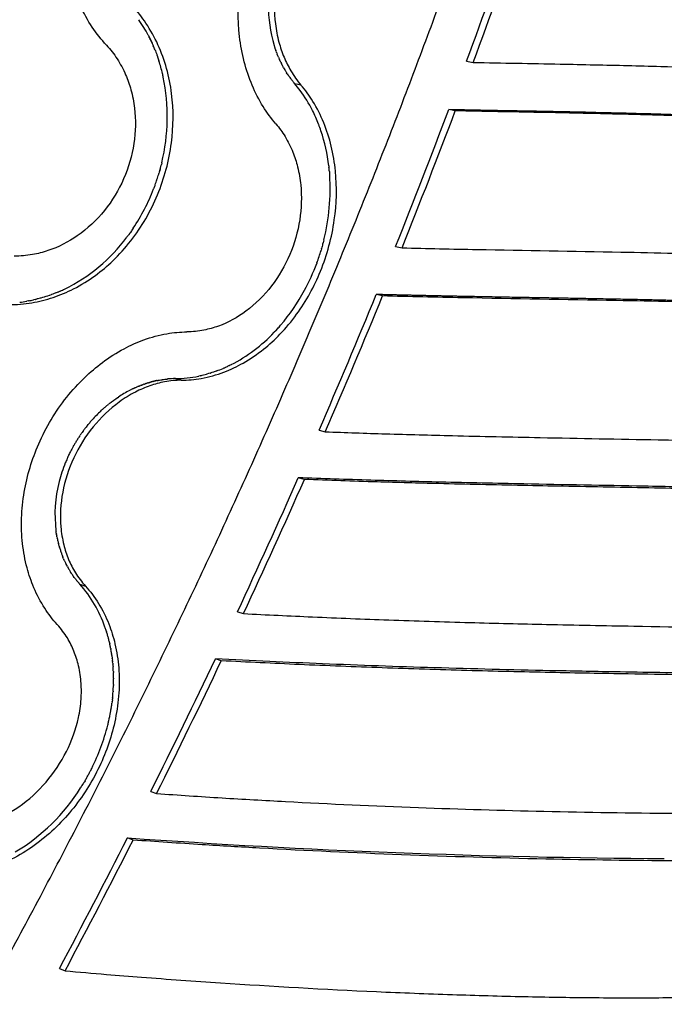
# Model space of a CAD drawing. Header units: millimetres. Extents: x 696 to 1161, y -96 to 347.
# Tile 33 of 55: x 1066 to 1117, y -14 to 64. Entities that reach past the tile are written whole.
import ezdxf

# ---------------------------------------------------------------- set-up
doc = ezdxf.new("R2010")
doc.units = ezdxf.units.MM
doc.header["$MEASUREMENT"] = 0
doc.layers.add('Crea2D$visibili$tangenti', color=7, linetype='Continuous', true_color=0x000000)

msp = doc.modelspace()

# ---------------------------------------------------------------- linework, layer by layer
at = {"layer": 'Crea2D$visibili$tangenti'}
for p, q in [((1076.214, 62.612), (1076.224, 62.593)), ((1076.224, 62.593), (1076.298, 62.45)), ((1076.299, 62.446), (1076.373, 62.298)), ((1076.379, 62.287), (1076.446, 62.149)), ((1076.446, 62.149), (1076.459, 62.122)), ((1076.459, 62.122), (1076.516, 61.998)), ((1076.516, 61.998), (1076.536, 61.955)), ((1076.536, 61.955), (1076.584, 61.846)), ((1076.584, 61.846), (1076.61, 61.788)), ((1086.183, 61.813), (1086.225, 61.681)), ((1086.233, 61.655), (1086.225, 61.681)), ((1086.233, 61.655), (1086.254, 61.593)), ((1076.752, 61.448), (1076.778, 61.383)), ((1076.778, 61.383), (1076.819, 61.276)), ((1076.819, 61.277), (1076.839, 61.226)), ((1076.839, 61.226), (1076.884, 61.104)), ((1076.884, 61.104), (1076.897, 61.068)), ((1076.897, 61.068), (1076.947, 60.93)), ((1076.947, 60.93), (1076.954, 60.909)), ((1076.954, 60.909), (1077.007, 60.754)), ((1086.271, 61.541), (1086.254, 61.593)), ((1086.271, 61.541), (1086.284, 61.506)), ((1086.311, 61.428), (1086.284, 61.506)), ((1086.351, 61.316), (1086.314, 61.419)), ((1086.351, 61.316), (1086.379, 61.243)), ((1086.393, 61.205), (1086.379, 61.243)), ((1086.393, 61.205), (1086.413, 61.154)), ((1086.437, 61.095), (1086.413, 61.154)), ((1086.436, 61.095), (1086.448, 61.065)), ((1086.481, 60.986), (1086.449, 61.065)), ((1086.522, 60.889), (1086.485, 60.977)), ((1086.522, 60.889), (1086.559, 60.802)), ((1077.009, 60.749), (1077.062, 60.588)), ((1086.574, 60.77), (1086.559, 60.802)), ((1086.574, 60.77), (1086.598, 60.715)), ((1086.622, 60.663), (1086.598, 60.715)), ((1086.622, 60.663), (1086.638, 60.629)), ((1086.671, 60.558), (1086.638, 60.629)), ((1086.671, 60.558), (1086.678, 60.544)), ((1086.719, 60.459), (1086.678, 60.544)), ((1086.719, 60.459), (1086.761, 60.374)), ((1086.774, 60.35), (1086.761, 60.374)), ((1086.774, 60.35), (1086.804, 60.291)), ((1086.827, 60.248), (1086.804, 60.291)), ((1086.827, 60.247), (1086.848, 60.208)), ((1086.881, 60.146), (1086.848, 60.208)), ((1086.881, 60.146), (1086.892, 60.125)), ((1086.936, 60.046), (1086.892, 60.125)), ((1101.432, 60.558), (1101.957, 60.466)), ((1086.936, 60.046), (1086.983, 59.963)), ((1086.993, 59.947), (1086.983, 59.963)), ((1086.993, 59.947), (1087.03, 59.882)), ((1087.05, 59.849), (1087.03, 59.882)), ((1087.05, 59.849), (1087.078, 59.803)), ((1087.109, 59.752), (1087.078, 59.803)), ((1087.109, 59.752), (1087.126, 59.724)), ((1087.169, 59.656), (1087.126, 59.724)), ((1087.226, 59.568), (1087.176, 59.645)), ((1087.226, 59.568), (1087.277, 59.491)), ((1087.292, 59.468), (1087.277, 59.491)), ((1087.292, 59.468), (1087.328, 59.415)), ((1087.355, 59.376), (1087.328, 59.415)), ((1087.355, 59.376), (1087.381, 59.339)), ((1087.419, 59.285), (1087.381, 59.339)), ((1087.419, 59.285), (1087.434, 59.265)), ((1087.551, 59.107), (1087.598, 59.046)), ((1087.618, 59.019), (1087.598, 59.046)), ((1087.618, 59.019), (1087.654, 58.975)), ((1087.687, 58.933), (1087.654, 58.975)), ((1087.687, 58.933), (1087.711, 58.904)), ((1087.756, 58.849), (1087.711, 58.904)), ((1087.756, 58.849), (1087.768, 58.834)), ((1087.826, 58.765), (1087.768, 58.834)), ((1088.313, 58.67), (1087.826, 58.765)), ((1100.529, 56.626), (1100.008, 56.724)), ((1089.71, 55.559), (1089.717, 55.539)), ((1077.25, 52.369), (1077.223, 52.261)), ((1077.283, 52.507), (1077.253, 52.384)), ((1090.512, 52.274), (1090.529, 52.128)), ((1077.088, 51.771), (1077.054, 51.652)), ((1077.124, 51.895), (1077.089, 51.773)), ((1077.158, 52.017), (1077.131, 51.92)), ((1090.558, 51.835), (1090.569, 51.712)), ((1090.569, 51.712), (1090.571, 51.688)), ((1090.571, 51.688), (1090.582, 51.541)), ((1076.751, 50.738), (1076.705, 50.611)), ((1076.697, 50.592), (1076.645, 50.455)), ((1074.679, 46.827), (1074.648, 46.785)), ((1074.765, 46.948), (1074.679, 46.827)), ((1074.799, 46.994), (1074.765, 46.948)), ((1074.881, 47.112), (1074.799, 46.994)), ((1074.916, 47.163), (1074.881, 47.112)), ((1075.032, 47.334), (1074.916, 47.163)), ((1074.557, 46.662), (1074.528, 46.623)), ((1074.648, 46.785), (1074.557, 46.662)), ((1090.103, 46.299), (1090.072, 46.179)), ((1090.133, 46.42), (1090.105, 46.305)), ((1089.941, 45.702), (1089.906, 45.583)), ((1089.975, 45.821), (1089.944, 45.714)), ((1090.027, 46.009), (1089.986, 45.861)), ((1095.807, 45.889), (1096.314, 45.776)), ((1089.577, 44.596), (1089.56, 44.548)), ((1068.724, 42.134), (1068.663, 42.111)), ((1068.899, 42.203), (1068.723, 42.134)), ((1068.932, 42.216), (1068.899, 42.203)), ((1069.066, 42.272), (1068.932, 42.216)), ((1069.199, 42.329), (1069.073, 42.275)), ((1069.247, 42.35), (1069.199, 42.329)), ((1066.736, 41.571), (1066.596, 41.547)), ((1066.762, 41.576), (1066.736, 41.571)), ((1067.154, 41.657), (1067.122, 41.65)), ((1067.293, 41.689), (1067.154, 41.657)), ((1067.431, 41.723), (1067.302, 41.691)), ((1067.481, 41.736), (1067.431, 41.723)), ((1067.66, 41.784), (1067.481, 41.736)), ((1067.708, 41.797), (1067.66, 41.784)), ((1067.839, 41.834), (1067.708, 41.797)), ((1067.983, 41.878), (1067.845, 41.836)), ((1068.017, 41.888), (1067.983, 41.878)), ((1068.119, 41.921), (1068.017, 41.888)), ((1068.238, 41.96), (1068.119, 41.921)), ((1068.371, 42.005), (1068.238, 41.96)), ((1068.392, 42.012), (1068.371, 42.005)), ((1068.528, 42.061), (1068.392, 42.012)), ((1068.548, 42.068), (1068.528, 42.061)), ((1068.663, 42.111), (1068.548, 42.068)), ((1094.77, 41.962), (1094.267, 42.08)), ((1086.312, 39.212), (1086.193, 39.087)), ((1086.437, 39.348), (1086.316, 39.217)), ((1081.249, 35.892), (1081.133, 35.855)), ((1081.286, 35.903), (1081.249, 35.892)), ((1081.378, 35.934), (1081.286, 35.904)), ((1081.437, 35.955), (1081.378, 35.934)), ((1081.589, 36.008), (1081.437, 35.955)), ((1081.635, 36.025), (1081.589, 36.008)), ((1082.19, 36.247), (1082.145, 36.227)), ((1082.522, 36.397), (1082.488, 36.381)), ((1082.636, 36.452), (1082.522, 36.397)), ((1082.771, 36.519), (1082.647, 36.457)), ((1076.283, 35.101), (1076.242, 35.089)), ((1076.283, 35.101), (1076.349, 35.12)), ((1076.388, 35.131), (1076.349, 35.12)), ((1076.388, 35.131), (1076.455, 35.15)), ((1076.492, 35.16), (1076.455, 35.15)), ((1076.492, 35.16), (1076.562, 35.178)), ((1076.596, 35.187), (1076.562, 35.178)), ((1076.596, 35.187), (1076.669, 35.205)), ((1076.701, 35.213), (1076.669, 35.205)), ((1076.701, 35.213), (1076.775, 35.23)), ((1076.805, 35.237), (1076.775, 35.23)), ((1076.805, 35.237), (1076.882, 35.254)), ((1076.91, 35.26), (1076.882, 35.254)), ((1076.91, 35.26), (1076.989, 35.276)), ((1077.014, 35.281), (1076.989, 35.276)), ((1077.014, 35.281), (1077.096, 35.296)), ((1077.119, 35.301), (1077.096, 35.296)), ((1077.119, 35.3), (1077.202, 35.315)), ((1077.223, 35.319), (1077.202, 35.315)), ((1077.223, 35.319), (1077.309, 35.332)), ((1077.328, 35.335), (1077.309, 35.332)), ((1077.328, 35.335), (1077.415, 35.348)), ((1077.432, 35.351), (1077.415, 35.348)), ((1077.432, 35.351), (1077.522, 35.362)), ((1077.537, 35.364), (1077.522, 35.362)), ((1077.537, 35.364), (1077.628, 35.375)), ((1077.641, 35.376), (1077.734, 35.386)), ((1078.368, 35.419), (1078.83, 35.29)), ((1080.339, 35.644), (1080.215, 35.617)), ((1080.368, 35.65), (1080.339, 35.644)), ((1080.861, 35.774), (1080.828, 35.765)), ((1080.981, 35.809), (1080.861, 35.774)), ((1081.12, 35.851), (1080.991, 35.812)), ((1074.749, 34.48), (1074.771, 34.492)), ((1074.849, 34.531), (1074.771, 34.492)), ((1074.849, 34.531), (1074.874, 34.544)), ((1074.949, 34.581), (1074.874, 34.544)), ((1074.949, 34.581), (1074.978, 34.595)), ((1075.05, 34.629), (1074.978, 34.595)), ((1075.05, 34.629), (1075.082, 34.644)), ((1075.151, 34.676), (1075.082, 34.644)), ((1075.151, 34.676), (1075.187, 34.692)), ((1075.253, 34.722), (1075.186, 34.692)), ((1075.253, 34.722), (1075.291, 34.738)), ((1075.355, 34.766), (1075.291, 34.739)), ((1075.355, 34.766), (1075.396, 34.783)), ((1075.457, 34.809), (1075.396, 34.784)), ((1075.457, 34.809), (1075.501, 34.827)), ((1075.56, 34.85), (1075.501, 34.827)), ((1075.56, 34.85), (1075.607, 34.869)), ((1075.662, 34.891), (1075.606, 34.869)), ((1075.662, 34.89), (1075.712, 34.909)), ((1075.765, 34.929), (1075.712, 34.909)), ((1075.765, 34.929), (1075.818, 34.948)), ((1075.869, 34.966), (1075.818, 34.948)), ((1075.869, 34.966), (1075.924, 34.986)), ((1075.972, 35.002), (1075.924, 34.986)), ((1075.972, 35.002), (1076.03, 35.022)), ((1076.076, 35.037), (1076.03, 35.022)), ((1076.076, 35.037), (1076.136, 35.056)), ((1076.179, 35.07), (1076.136, 35.056)), ((1076.179, 35.07), (1076.242, 35.089)), ((1073.212, 33.494), (1073.271, 33.539)), ((1073.304, 33.564), (1073.271, 33.539)), ((1073.304, 33.564), (1073.367, 33.612)), ((1073.396, 33.634), (1073.367, 33.612)), ((1073.396, 33.634), (1073.464, 33.684)), ((1073.489, 33.702), (1073.464, 33.684)), ((1073.489, 33.702), (1073.562, 33.754)), ((1073.583, 33.769), (1073.562, 33.754)), ((1073.583, 33.769), (1073.66, 33.823)), ((1073.677, 33.835), (1073.66, 33.823)), ((1073.677, 33.835), (1073.759, 33.891)), ((1073.772, 33.9), (1073.858, 33.957)), ((1072.459, 32.85), (1072.522, 32.909)), ((1072.588, 32.969), (1072.522, 32.909)), ((1072.588, 32.969), (1072.614, 32.992)), ((1072.675, 33.047), (1072.614, 32.992)), ((1072.675, 33.047), (1072.705, 33.074)), ((1072.763, 33.124), (1072.705, 33.074)), ((1072.763, 33.124), (1072.798, 33.155)), ((1072.851, 33.2), (1072.798, 33.155)), ((1072.851, 33.2), (1072.891, 33.234)), ((1072.94, 33.275), (1072.891, 33.234)), ((1072.94, 33.275), (1072.985, 33.312)), ((1073.03, 33.349), (1072.985, 33.312)), ((1073.03, 33.349), (1073.08, 33.389)), ((1073.121, 33.422), (1073.08, 33.389)), ((1073.121, 33.422), (1073.175, 33.465)), ((1073.212, 33.494), (1073.175, 33.465)), ((1071.733, 32.103), (1071.675, 32.037)), ((1071.733, 32.103), (1071.775, 32.151)), ((1071.084, 31.301), (1071.024, 31.219)), ((1071.084, 31.301), (1071.128, 31.36)), ((1071.161, 31.404), (1071.128, 31.36)), ((1071.4, 31.709), (1071.342, 31.637)), ((1071.4, 31.709), (1071.451, 31.772)), ((1071.481, 31.809), (1071.451, 31.772)), ((1089.749, 31.336), (1090.238, 31.204)), ((1070.507, 30.442), (1070.443, 30.337)), ((1070.507, 30.442), (1070.535, 30.488)), ((1070.575, 30.552), (1070.535, 30.488)), ((1070.786, 30.878), (1070.725, 30.785)), ((1070.786, 30.878), (1070.823, 30.932)), ((1070.859, 30.985), (1070.823, 30.932)), ((1070.065, 29.65), (1070.018, 29.559)), ((1070.31, 30.107), (1070.267, 30.03)), ((1069.84, 29.185), (1069.791, 29.076)), ((1069.84, 29.185), (1069.857, 29.222)), ((1088.584, 27.427), (1088.1, 27.564)), ((1068.908, 23.368), (1068.916, 23.314)), ((1068.935, 23.183), (1068.916, 23.314)), ((1068.935, 23.183), (1068.948, 23.101)), ((1068.96, 23.03), (1068.948, 23.101)), ((1068.96, 23.03), (1068.966, 22.994)), ((1068.988, 22.879), (1068.967, 22.994)), ((1068.988, 22.879), (1069.006, 22.783)), ((1069.018, 22.728), (1069.006, 22.783)), ((1069.018, 22.728), (1069.028, 22.678)), ((1069.086, 22.429), (1069.101, 22.367)), ((1069.123, 22.282), (1069.101, 22.367)), ((1069.123, 22.282), (1069.128, 22.264)), ((1069.163, 22.136), (1069.128, 22.264)), ((1069.163, 22.136), (1069.185, 22.06)), ((1069.205, 21.992), (1069.185, 22.06)), ((1069.205, 21.992), (1069.215, 21.959)), ((1069.298, 21.706), (1069.314, 21.66)), ((1069.399, 21.427), (1069.423, 21.366)), ((1069.453, 21.29), (1069.423, 21.366)), ((1069.453, 21.29), (1069.462, 21.27)), ((1069.51, 21.154), (1069.462, 21.27)), ((1069.51, 21.154), (1069.543, 21.079)), ((1069.569, 21.02), (1069.543, 21.079)), ((1069.569, 21.02), (1069.585, 20.985)), ((1069.694, 20.757), (1069.719, 20.706)), ((1069.759, 20.629), (1069.719, 20.706)), ((1069.759, 20.629), (1069.766, 20.615)), ((1069.827, 20.502), (1069.766, 20.615)), ((1069.827, 20.502), (1069.863, 20.436)), ((1069.897, 20.377), (1069.863, 20.436)), ((1069.897, 20.377), (1069.914, 20.347)), ((1070.043, 20.132), (1070.071, 20.087)), ((1070.119, 20.013), (1070.071, 20.087)), ((1070.197, 19.895), (1070.126, 20.002)), ((1070.197, 19.895), (1070.239, 19.835)), ((1070.277, 19.78), (1070.239, 19.835)), ((1070.277, 19.78), (1070.297, 19.753)), ((1070.359, 19.667), (1070.297, 19.753)), ((1070.359, 19.667), (1070.416, 19.592)), ((1070.443, 19.556), (1070.416, 19.592)), ((1070.443, 19.556), (1070.477, 19.513)), ((1070.529, 19.447), (1070.477, 19.513)), ((1070.529, 19.447), (1070.539, 19.434)), ((1070.617, 19.34), (1070.539, 19.434)), ((1070.617, 19.34), (1070.666, 19.281)), ((1070.706, 19.235), (1070.666, 19.281)), ((1070.706, 19.235), (1070.732, 19.207)), ((1070.798, 19.133), (1070.732, 19.207)), ((1070.798, 19.133), (1071.24, 18.981)), ((1083.288, 16.954), (1083.759, 16.802)), ((1072.892, 15.438), (1072.884, 15.462)), ((1072.892, 15.438), (1072.92, 15.349)), ((1072.939, 15.285), (1072.92, 15.349)), ((1073.028, 14.977), (1073.02, 15.007)), ((1073.028, 14.977), (1073.051, 14.892)), ((1073.07, 14.822), (1073.051, 14.892)), ((1073.146, 14.507), (1073.138, 14.545)), ((1073.146, 14.507), (1073.164, 14.428)), ((1073.182, 14.348), (1073.164, 14.428)), ((1073.246, 14.028), (1073.237, 14.075)), ((1073.246, 14.028), (1073.26, 13.956)), ((1073.275, 13.867), (1073.259, 13.956)), ((1073.328, 13.541), (1073.319, 13.598)), ((1073.328, 13.541), (1073.337, 13.478)), ((1073.351, 13.377), (1073.337, 13.478)), ((1073.351, 13.377), (1073.369, 13.236)), ((1073.372, 13.212), (1073.369, 13.236)), ((1073.372, 13.212), (1073.383, 13.115)), ((1073.39, 13.047), (1073.383, 13.115)), ((1073.39, 13.047), (1073.396, 12.993)), ((1073.407, 12.88), (1073.396, 12.993)), ((1073.407, 12.88), (1073.419, 12.749)), ((1073.422, 12.713), (1073.419, 12.749)), ((1073.422, 12.713), (1073.429, 12.626)), ((1073.434, 12.546), (1073.429, 12.626)), ((1082.001, 13.067), (1081.534, 13.224)), ((1073.453, 12.209), (1073.451, 12.257)), ((1073.453, 12.209), (1073.457, 12.131)), ((1073.46, 12.039), (1073.457, 12.131)), ((1073.466, 11.699), (1073.466, 11.754)), ((1073.466, 11.699), (1073.467, 11.628)), ((1073.454, 11.013), (1073.458, 11.121)), ((1073.46, 11.185), (1073.458, 11.121)), ((1073.46, 11.185), (1073.462, 11.248)), ((1073.466, 11.528), (1073.467, 11.628)), ((1073.392, 10.149), (1073.381, 10.04)), ((1073.392, 10.149), (1073.4, 10.228)), ((1073.423, 10.495), (1073.432, 10.611)), ((1073.436, 10.668), (1073.432, 10.611)), ((1073.436, 10.668), (1073.44, 10.739)), ((1073.33, 9.628), (1073.342, 9.715)), ((1073.353, 9.802), (1073.342, 9.715)), ((1073.353, 9.802), (1073.358, 9.843)), ((1073.373, 9.975), (1073.358, 9.843)), ((1073.373, 9.975), (1073.381, 10.04)), ((1073.176, 8.708), (1073.197, 8.818)), ((1073.245, 9.081), (1073.266, 9.202)), ((1073.276, 9.268), (1073.266, 9.202)), ((1073.276, 9.268), (1073.286, 9.331)), ((1073.009, 7.964), (1073.031, 8.05)), ((1073.097, 8.335), (1073.119, 8.434)), ((1071.427, 3.945), (1071.471, 4.024)), ((1071.691, 4.444), (1071.739, 4.538)), ((1071.056, 3.305), (1071.026, 3.256)), ((1071.056, 3.305), (1071.092, 3.363)), ((1071.132, 3.431), (1071.092, 3.363)), ((1071.208, 3.559), (1071.156, 3.471)), ((1071.208, 3.559), (1071.282, 3.687)), ((1076.422, 2.722), (1076.876, 2.55)), ((1075.018, -1.136), (1074.568, -0.96)), ((1069.187, -11.3), (1069.625, -11.492))]:
    msp.add_line(p, q, dxfattribs=at)
for centre, radius, start, end in [((595.769, 246.225), 538.672, 339.83803, 341.06851), ((596.39, 246.444), 538.69, 339.80339, 341.03579), ((1097.03, 65.006), 11.307, 163.22927, 196.40227), ((1066.036, 57.243), 11.507, 27.81463, 35.02435), ((1065.607, 57.007), 11.997, 26.96082, 26.98004), ((1065.521, 56.964), 12.093, 26.11077, 26.17354), ((1065.138, 56.791), 12.513, 21.85158, 23.53622), ((1095.238, 64.602), 9.475, 199.57262, 199.63035), ((1094.944, 64.489), 9.16, 202.4882, 202.54872), ((1064.647, 56.607), 13.037, 18.52595, 18.55125), ((1064.27, 56.489), 13.432, 13.288, 17.76634), ((1062.32, 56.173), 15.406, 346.23315, 11.66505), ((1063.902, 56.398), 13.812, 12.07774, 13.30454), ((1094.045, 64.023), 8.146, 212.42124, 212.5105), ((1093.738, 63.812), 7.773, 215.80426, 217.25747), ((1080.258, 52.286), 9.963, 36.71136, 40.5653), ((1079.582, 51.804), 10.793, 26.6852, 36.6218), ((1078.562, 51.276), 11.942, 21.01751, 26.74867), ((583.478, 250.778), 551.779, 338.20261, 339.40936), ((582.947, 251.443), 553.032, 338.16779, 339.37374), ((1077.92, 51.022), 12.632, 18.62497, 20.94988), ((1077.733, 50.957), 12.83, 18.56885, 18.63429), ((1076.686, 50.646), 13.922, 6.71262, 18.40888), ((1061.441, 56.308), 16.292, 344.72831, 345.61794), ((1061.455, 56.305), 16.278, 346.00813, 346.06298), ((1061.421, 56.314), 16.313, 341.64722, 343.28276), ((1061.428, 56.312), 16.306, 343.28463, 343.39434), ((1061.429, 56.311), 16.304, 343.82959, 343.83899), ((1061.432, 56.31), 16.301, 344.28365, 344.37436), ((1073.975, 50.417), 16.646, 346.10376, 3.80419), ((1075.457, 50.465), 15.163, 5.1837, 6.29494), ((1075.172, 50.441), 15.449, 4.0111, 4.08377), ((1061.457, 56.302), 16.274, 340.00799, 340.15985), ((1061.437, 56.309), 16.296, 340.15974, 341.6146), ((1061.435, 56.309), 16.298, 341.61541, 341.64812), ((1061.77, 56.168), 15.934, 326.3334, 338.95779), ((1061.483, 56.292), 16.247, 338.91182, 338.94335), ((1061.47, 56.297), 16.261, 339.46021, 339.53303), ((1063.603, 54.71), 13.592, 296.1602, 323.49256), ((1073.419, 50.517), 17.209, 344.81385, 344.98845), ((1073.41, 50.52), 17.219, 344.9854, 345.32064), ((1073.418, 50.517), 17.21, 345.32387, 345.40092), ((1073.419, 50.517), 17.209, 345.81334, 345.83365), ((1073.479, 50.499), 17.146, 339.86359, 343.28176), ((1073.438, 50.512), 17.189, 343.28182, 343.33767), ((1073.43, 50.514), 17.198, 343.75056, 343.79289), ((1073.424, 50.516), 17.204, 344.16331, 344.30355), ((1073.839, 50.359), 16.76, 331.69175, 339.7123), ((1064.484, 53.16), 11.813, 292.82173, 292.85995), ((1064.414, 53.317), 11.985, 293.78147, 295.59655), ((1064.377, 53.397), 12.073, 295.58882, 295.60779), ((1074.882, 49.774), 15.564, 319.41262, 331.7689), ((1064.804, 52.001), 10.607, 276.67104, 276.68802), ((1064.793, 52.083), 10.69, 276.69236, 279.62894), ((1064.779, 52.175), 10.783, 279.62395, 279.70354), ((1064.756, 52.294), 10.904, 280.59855, 282.53072), ((1064.727, 52.426), 11.039, 283.43837, 283.48696), ((1064.671, 52.638), 11.258, 286.34275, 286.37768), ((572.208, 255.331), 563.934, 336.59675, 337.78095), ((570.881, 256.325), 566.048, 336.56519, 337.74685), ((1077.006, 47.766), 12.638, 297.20269, 316.63063), ((1075.9, 48.934), 14.245, 316.96379, 316.98788), ((1075.811, 49.015), 14.365, 317.70328, 317.74326), ((1075.71, 49.106), 14.501, 317.74763, 319.28927), ((1077.966, 46), 10.628, 290.1976, 293.15196), ((1077.85, 46.271), 10.923, 293.41121, 295.12442), ((1077.762, 46.46), 11.132, 295.96835, 296.02868), ((1077.719, 46.547), 11.228, 296.73956, 296.81171), ((1078.435, 28.097), 7.322, 96.22299, 96.32706), ((1078.429, 28.158), 7.261, 95.39892, 95.48834), ((1078.415, 28.336), 7.082, 90.37593, 95.42001), ((1078.3, 44.749), 9.331, 270.41925, 281.80038), ((1078.235, 45.117), 9.705, 281.72871, 281.76966), ((1078.194, 45.299), 9.891, 282.70042, 285.44645), ((1078.14, 45.496), 10.095, 286.34551, 286.40247), ((1078.118, 45.57), 10.173, 287.16782, 287.24608), ((1079.205, 25.87), 9.696, 117.36348, 123.47103), ((1079.425, 25.527), 10.103, 124.02241, 124.11488), ((1080.131, 24.668), 11.216, 133.15909, 138.15549), ((1080.34, 24.479), 11.498, 138.90255, 140.39194), ((1080.531, 24.329), 11.741, 144.06681, 145.46828), ((1080.448, 24.391), 11.638, 141.49081, 142.93947), ((1080.584, 24.293), 11.805, 146.63647, 147.98458), ((1080.598, 24.284), 11.821, 150.92096, 153.00381), ((1080.606, 24.28), 11.83, 149.20569, 150.4945), ((1080.489, 24.335), 11.701, 156.09802, 157.83935), ((1080.54, 24.312), 11.757, 155.23134, 155.32085), ((1080.561, 24.303), 11.781, 153.50226, 155.23098), ((1080.266, 24.421), 11.463, 157.87659, 165.66347), ((1080.456, 24.349), 11.665, 157.84009, 157.90039), ((561.975, 259.801), 575.101, 335.022097, 336.182828), ((560.228, 260.984), 577.676, 334.995025, 336.152423), ((1079.103, 24.661), 10.276, 165.35774, 187.22996), ((1077.519, 24.499), 8.684, 192.10332, 193.7886), ((1077.09, 24.381), 8.238, 197.09351, 198.941), ((1076.923, 24.323), 8.061, 199.29029, 201.04938), ((1076.551, 24.167), 7.658, 204.55222, 206.43422), ((1076.232, 23.996), 7.296, 210.00537, 211.97547), ((1076.124, 23.928), 7.169, 213.10195, 213.20554), ((1063.453, 12.537), 9.871, 18.93545, 41.92233), ((1062.359, 12.078), 11.056, 19.33512, 19.34675), ((1062.262, 12.044), 11.158, 17.83326, 19.33465), ((1061.954, 11.948), 11.481, 15.45456, 16.89847), ((1061.632, 11.862), 11.815, 13.12667, 14.50872), ((1061.299, 11.787), 12.156, 10.84797, 12.16467), ((1060.959, 11.725), 12.502, 8.61656, 9.86524), ((1060.021, 11.622), 13.445, 2.70603, 3.94022), ((552.864, 264.082), 585.168, 333.471586, 334.61523), ((551.067, 265.293), 587.8, 333.449106, 334.58945), ((1059.675, 11.608), 13.791, 0.60499, 1.79129), ((1059.004, 11.618), 14.463, 356.51218, 357.60185), ((1059.335, 11.607), 14.131, 358.54122, 359.67918), ((1058.684, 11.641), 14.784, 354.51535, 355.55728), ((1058.171, 11.7), 15.3, 351.09057, 352.21653), ((1057.687, 11.786), 15.791, 347.74537, 348.76083), ((1057.88, 11.748), 15.595, 349.1703, 350.1528), ((1056.838, 12.012), 16.67, 333.36218, 345.94484), ((1057.509, 11.825), 15.974, 346.33233, 347.38119), ((1056.555, 12.139), 16.98, 330.14884, 331.14807), ((1056.55, 12.142), 16.986, 331.45324, 331.6473), ((1056.55, 12.141), 16.986, 331.64728, 332.14641), ((1056.552, 12.14), 16.983, 332.14638, 333.05155), ((1056.614, 12.103), 16.911, 327.39249, 328.4553), ((1056.58, 12.124), 16.951, 329.14793, 329.30343), ((1057.599, 11.35), 15.676, 301.07236, 327.77167), ((544.903, 268.089), 594.081, 331.947021, 333.071248), ((543.407, 269.15), 596.376, 331.9282, 333.049914), ((1121.287, 657.464), 660.079, 265.941304, 269.635147)]:
    msp.add_arc(centre, radius, start, end, dxfattribs=at)
msp.add_open_spline([(1054.084, -29.867), (1067.318, -7.463), (1079.395, 15.729), (1090.11, 39.459), (1099.354, 63.536), (1107.028, 87.793)], degree=5, dxfattribs=at)
for points, degree, knots in [([(1072.91, 61.825), (1072.498, 62.269), (1071.718, 63.263), (1070.819, 64.884), (1070.132, 66.689), (1069.53, 69.308), (1069.471, 72.77), (1070.448, 76.848), (1072.076, 79.922), (1073.814, 81.997), (1075.256, 83.3), (1076.831, 84.35), (1078.587, 85.133), (1080.331, 85.557), (1081.483, 85.622), (1082.012, 85.605)], 3, [0, 0, 0, 0, 1.815752, 3.779796, 5.543526, 7.598562, 11.818347, 15.838704, 20.087689, 22.160601, 23.934193, 25.906303, 27.82096, 29.680086, 31.268273, 31.268273, 31.268273, 31.268273]), ([(1086.323, 55.594), (1085.953, 56.023), (1085.245, 56.996), (1084.397, 58.655), (1083.771, 60.523), (1083.271, 63.207), (1083.313, 66.625), (1084.157, 69.958), (1085.279, 72.434), (1086.364, 74.188), (1087.592, 75.678), (1088.966, 76.942), (1090.396, 77.912), (1091.91, 78.61), (1093.46, 79.033), (1094.535, 79.114), (1095.098, 79.094)], 3, [0, 0, 0, 0, 1.697944, 3.598432, 5.570931, 7.593467, 11.77055, 15.74336, 17.844704, 19.907756, 21.917518, 23.622693, 25.497759, 27.080962, 28.609464, 30.29922, 30.29922, 30.29922, 30.29922]), ([(1094.756, 75.216), (1094.383, 75.229), (1093.572, 75.179), (1092.409, 74.875), (1091.234, 74.333), (1090.127, 73.581), (1089.128, 72.637), (1087.973, 71.195), (1086.883, 69.13), (1086.185, 66.363), (1086.165, 63.958), (1086.515, 62.13), (1086.939, 60.877), (1087.513, 59.724), (1088.015, 59.017), (1088.313, 58.67)], 3, [0, 0, 0, 0, 1.121925, 2.426585, 3.588853, 4.991376, 6.427267, 7.700137, 10.522003, 13.378581, 16.203632, 17.682434, 18.945283, 20.166559, 21.536511, 21.536511, 21.536511, 21.536511]), ([(1065.192, 41.275), (1065.799, 41.272), (1066.982, 41.371), (1068.703, 41.806), (1070.403, 42.523), (1071.998, 43.51), (1073.52, 44.791), (1075.346, 46.822), (1077.126, 49.915), (1078.206, 53.947), (1078.236, 57.377), (1077.72, 59.986), (1077.042, 61.872), (1076.129, 63.52), (1075.379, 64.473), (1075, 64.883)], 3, [0, 0, 0, 0, 1.820644, 3.547026, 5.310417, 7.340809, 9.155735, 11.263531, 15.512879, 19.764461, 23.684537, 25.719897, 27.720587, 29.678097, 31.350919, 31.350919, 31.350919, 31.350919]), ([(1072.91, 61.825), (1073.222, 61.489), (1073.796, 60.749), (1074.434, 59.551), (1074.895, 58.238), (1075.249, 56.415), (1075.196, 53.987), (1074.381, 51.187), (1072.85, 48.651), (1070.768, 46.685), (1068.72, 45.636), (1066.992, 45.191), (1066.084, 45.111), (1065.6, 45.113)], 3, [0, 0, 0, 0, 1.373784, 2.801896, 4.055627, 5.541537, 8.354784, 11.275636, 14.216704, 17.167123, 19.78, 21.04933, 22.503627, 22.503627, 22.503627, 22.503627]), ([(1101.957, 60.466), (1104.25, 60.42), (1107.45, 60.36), (1112.398, 60.261), (1116.477, 60.164), (1120.778, 60.013), (1124.513, 59.817), (1127.789, 59.564), (1131.758, 59.123), (1134.53, 58.645), (1136.323, 58.236)], 3, [0, 0, 0, 0, 6.878284, 9.601419, 14.846909, 19.119323, 22.513345, 26.064836, 28.976085, 34.493261, 34.493261, 34.493261, 34.493261]), ([(1078.83, 35.29), (1079.361, 35.293), (1080.513, 35.402), (1082.17, 35.867), (1083.833, 36.654), (1085.325, 37.671), (1086.747, 38.973), (1088.401, 40.96), (1090.044, 43.958), (1091.095, 47.851), (1091.189, 51.24), (1090.759, 53.825), (1090.165, 55.689), (1089.346, 57.319), (1088.66, 58.265), (1088.313, 58.67)], 3, [0, 0, 0, 0, 1.592862, 3.458238, 5.142791, 7.094541, 8.859172, 10.915504, 14.831297, 19.041905, 22.92506, 24.929467, 26.884314, 28.778305, 30.380104, 30.380104, 30.380104, 30.380104]), ([(1127.632, 55.691), (1126.96, 55.762), (1125.592, 55.889), (1122.512, 56.116), (1118.002, 56.33), (1113.078, 56.463), (1109.443, 56.539), (1106.534, 56.597), (1103.617, 56.653), (1101.125, 56.702), (1100.008, 56.724)], 3, [0, 0, 0, 0, 2.026892, 4.12128, 9.265169, 15.570827, 18.89798, 20.172251, 24.299523, 27.65032, 27.65032, 27.65032, 27.65032]), ([(1137.402, 53.973), (1136.947, 54.092), (1136.018, 54.324), (1134.084, 54.75), (1130.391, 55.402), (1125.873, 55.847), (1120.828, 56.134), (1116.326, 56.296), (1112.114, 56.398), (1107.918, 56.483), (1104.292, 56.552), (1101.649, 56.604), (1100.529, 56.626)], 3, [0, 0, 0, 0, 1.411402, 2.871442, 5.940746, 12.655476, 16.481469, 21.098721, 26.1703, 29.120503, 33.688514, 37.050866, 37.050866, 37.050866, 37.050866]), ([(1086.323, 55.594), (1086.594, 55.28), (1087.108, 54.567), (1087.678, 53.413), (1088.091, 52.121), (1088.398, 50.326), (1088.318, 47.941), (1087.531, 45.188), (1086.081, 42.684), (1084.124, 40.729), (1082.2, 39.667), (1080.582, 39.211), (1079.736, 39.122), (1079.284, 39.119)], 3, [0, 0, 0, 0, 1.246529, 2.626381, 3.849209, 5.306004, 8.074464, 10.952075, 13.831333, 16.688868, 19.170148, 20.359172, 21.712834, 21.712834, 21.712834, 21.712834]), ([(1096.314, 45.776), (1098.299, 45.728), (1104.079, 45.6), (1111.267, 45.491), (1117.808, 45.357), (1121.824, 45.245), (1126.92, 45.042), (1131.755, 44.711), (1136.39, 44.145), (1138.54, 43.803), (1139.617, 43.615)], 3, [0, 0, 0, 0, 5.957935, 17.342734, 21.566306, 25.58608, 29.392877, 36.869601, 40.118334, 43.39883, 43.39883, 43.39883, 43.39883]), ([(1125.626, 41.3), (1122.127, 41.496), (1118.357, 41.617), (1114.334, 41.695), (1108.012, 41.799), (1101.211, 41.922), (1098.942, 41.967), (1096.628, 42.022), (1094.267, 42.08)], 5, [-97.168332, -97.168332, -97.168332, -97.168332, -97.168332, -97.168332, -31.709331, -31.709331, -31.709331, 0, 0, 0, 0, 0, 0]), ([(1140.328, 39.529), (1139.179, 39.745), (1136.985, 40.125), (1133.642, 40.58), (1130.009, 40.944), (1126.09, 41.206), (1121.898, 41.386), (1117.661, 41.509), (1110.714, 41.654), (1103.057, 41.768), (1096.893, 41.91), (1094.77, 41.962)], 3, [0, 0, 0, 0, 3.509036, 6.678758, 10.117591, 14.461806, 18.461147, 22.703975, 27.179431, 39.306006, 45.676978, 45.676978, 45.676978, 45.676978]), ([(1069.015, 15.936), (1068.648, 16.337), (1067.941, 17.258), (1067.142, 18.781), (1066.554, 20.51), (1066.213, 22.366), (1066.142, 24.387), (1066.419, 27.074), (1067.429, 30.413), (1069.23, 33.423), (1071.089, 35.474), (1072.612, 36.769), (1074.184, 37.776), (1075.905, 38.549), (1077.588, 39.007), (1078.751, 39.116), (1079.284, 39.119)], 3, [0, 0, 0, 0, 1.63018, 3.470999, 5.139892, 7.096942, 9.114868, 11.192105, 15.180793, 19.503479, 21.630037, 23.46268, 25.49339, 27.212749, 29.107282, 30.706453, 30.706453, 30.706453, 30.706453]), ([(1078.83, 35.29), (1078.388, 35.287), (1077.544, 35.201), (1076.324, 34.869), (1075.111, 34.343), (1073.515, 33.35), (1071.752, 31.656), (1070.216, 29.196), (1069.328, 26.474), (1069.187, 24.106), (1069.477, 22.32), (1069.874, 21.1), (1070.438, 19.984), (1070.941, 19.309), (1071.24, 18.981)], 3, [0, 0, 0, 0, 1.325885, 2.533827, 3.782952, 5.283205, 8.154559, 11.057278, 13.921607, 16.677449, 18.10861, 19.332561, 20.515341, 21.84689, 21.84689, 21.84689, 21.84689]), ([(1090.238, 31.204), (1091.832, 31.147), (1095.188, 31.032), (1100.859, 30.883), (1108.055, 30.726), (1114.577, 30.613), (1120.97, 30.486), (1125.47, 30.371), (1130.017, 30.185), (1133.417, 29.995), (1136.071, 29.808), (1138.794, 29.594), (1140.479, 29.454), (1141.682, 29.359)], 3, [0, 0, 0, 0, 4.785026, 10.07427, 17.018401, 26.379978, 29.641333, 36.200817, 39.884807, 43.294408, 46.415656, 47.866513, 51.48805, 51.48805, 51.48805, 51.48805]), ([(1123.197, 26.713), (1122.372, 26.738), (1120.687, 26.783), (1118.111, 26.842), (1113.191, 26.939), (1106.932, 27.048), (1099.721, 27.205), (1093.767, 27.361), (1090.013, 27.494), (1088.1, 27.564)], 3, [0, 0, 0, 0, 2.477897, 5.055462, 7.729748, 17.241287, 23.837238, 29.366293, 35.108287, 35.108287, 35.108287, 35.108287]), ([(1142.039, 25.459), (1141.518, 25.499), (1139.575, 25.651), (1136.554, 25.906), (1132.865, 26.17), (1129.473, 26.362), (1125.056, 26.547), (1120.692, 26.662), (1115.035, 26.777), (1110.418, 26.858), (1104.715, 26.97), (1099.806, 27.077), (1094.044, 27.232), (1090.503, 27.356), (1088.584, 27.427)], 3, [0, 0, 0, 0, 1.568425, 5.845999, 9.096604, 12.663076, 16.038424, 22.357718, 25.759543, 33.013538, 36.209123, 42.873698, 47.743379, 53.502594, 53.502594, 53.502594, 53.502594]), ([(1071.24, 18.981), (1071.626, 18.557), (1072.339, 17.608), (1073.112, 16.052), (1073.647, 14.329), (1073.927, 12.489), (1073.934, 10.487), (1073.57, 7.821), (1072.474, 4.585), (1070.29, 1.127), (1067.782, -1.259), (1065.504, -2.655), (1063.765, -3.398), (1062.063, -3.849), (1060.913, -3.97), (1060.344, -3.983)], 3, [0, 0, 0, 0, 1.721094, 3.545584, 5.191147, 7.119778, 9.113107, 11.182906, 15.171724, 19.286938, 23.36585, 25.470291, 27.274337, 29.02837, 30.735021, 30.735021, 30.735021, 30.735021]), ([(1083.759, 16.802), (1085.584, 16.708), (1089.416, 16.525), (1095.394, 16.291), (1101.569, 16.093), (1108.039, 15.935), (1116.016, 15.785), (1122.776, 15.685), (1129.06, 15.576), (1132.473, 15.512), (1136.354, 15.451), (1139.357, 15.431), (1141.577, 15.477), (1142.524, 15.526)], 3, [0, 0, 0, 0, 5.481813, 11.509994, 17.946676, 24.018048, 30.925044, 41.882648, 44.297518, 49.780233, 52.125003, 55.942372, 58.786682, 58.786682, 58.786682, 58.786682]), ([(1060.903, -0.226), (1061.364, -0.215), (1062.235, -0.118), (1063.984, 0.35), (1066.063, 1.423), (1068.211, 3.375), (1069.832, 5.805), (1070.658, 8.1), (1070.924, 9.947), (1070.929, 11.328), (1070.746, 12.608), (1070.367, 13.822), (1069.815, 14.936), (1069.314, 15.609), (1069.015, 15.936)], 3, [0, 0, 0, 0, 1.383749, 2.620961, 5.415633, 8.337153, 11.257834, 14.11529, 15.599047, 16.838887, 18.25043, 19.464732, 20.640134, 21.969716, 21.969716, 21.969716, 21.969716]), ([(1120.352, 12.069), (1117.946, 12.108), (1113.839, 12.172), (1106.68, 12.304), (1098.977, 12.492), (1091.578, 12.754), (1085.798, 13.006), (1082.967, 13.15), (1081.534, 13.224)], 3, [0, 0, 0, 0, 7.219156, 12.323853, 21.4799, 30.335511, 34.532533, 38.837942, 38.837942, 38.837942, 38.837942]), ([(1142.543, 11.79), (1142.108, 11.76), (1141.193, 11.709), (1139.696, 11.667), (1137.879, 11.651), (1135.515, 11.663), (1133.176, 11.699), (1130.241, 11.75), (1127.607, 11.799), (1124.769, 11.848), (1120.519, 11.918), (1114.941, 12.004), (1107.917, 12.133), (1101.419, 12.286), (1094.787, 12.497), (1088.303, 12.751), (1084.058, 12.96), (1082.001, 13.067)], 3, [0, 0, 0, 0, 1.308415, 2.748914, 4.493018, 6.758291, 9.84171, 11.509343, 15.564326, 17.744969, 20.025508, 28.317104, 34.480549, 41.101579, 47.816667, 54.386643, 60.56684, 60.56684, 60.56684, 60.56684]), ([(1076.876, 2.55), (1078.603, 2.431), (1082.008, 2.203), (1088.92, 1.809), (1097.417, 1.423), (1107.674, 1.116), (1116.163, 0.985), (1122.595, 0.96), (1126.87, 0.982), (1130.427, 1.038), (1133.639, 1.141), (1136.273, 1.285), (1138.543, 1.481), (1140.439, 1.725), (1141.624, 1.95), (1142.153, 2.076)], 3, [0, 0, 0, 0, 5.193685, 10.236306, 20.771652, 30.709799, 41.020438, 46.241372, 50.003817, 53.847696, 56.912134, 59.644129, 61.761873, 63.745289, 65.37758, 65.37758, 65.37758, 65.37758]), ([(1141.842, -1.519), (1141.372, -1.651), (1140.294, -1.898), (1138.497, -2.177), (1136.311, -2.403), (1133.757, -2.571), (1130.822, -2.687), (1127.239, -2.765), (1122.944, -2.8), (1116.288, -2.786), (1107.338, -2.662), (1096.33, -2.334), (1087.257, -1.909), (1080.173, -1.493), (1076.836, -1.263), (1075.018, -1.136)], 3, [0, 0, 0, 0, 1.465779, 3.313842, 5.4537, 8.055979, 10.993272, 14.262947, 18.809366, 23.878074, 34.230217, 45.662237, 56.914163, 61.47937, 66.948634, 66.948634, 66.948634, 66.948634]), ([(1069.625, -11.492), (1070.719, -11.588), (1072.737, -11.761), (1076.841, -12.089), (1083.964, -12.599), (1092.172, -13.066), (1100.188, -13.38), (1105.843, -13.539), (1111.297, -13.624), (1116.504, -13.636), (1121.153, -13.567), (1125.339, -13.425), (1128.936, -13.22), (1132.25, -12.919), (1134.993, -12.549), (1137.271, -12.105), (1138.887, -11.655), (1139.928, -11.259), (1140.379, -11.045), (1140.574, -10.941)], 3, [0, 0, 0, 0, 3.294599, 6.076985, 12.351791, 24.718626, 30.73735, 36.420504, 41.688, 47.101734, 52.04062, 55.636497, 59.665908, 62.849576, 65.616718, 67.966696, 69.809049, 70.642945, 71.305175, 71.305175, 71.305175, 71.305175])]:
    msp.add_open_spline(points, degree=degree, knots=knots, dxfattribs=at)

doc.saveas('drawing.dxf')
